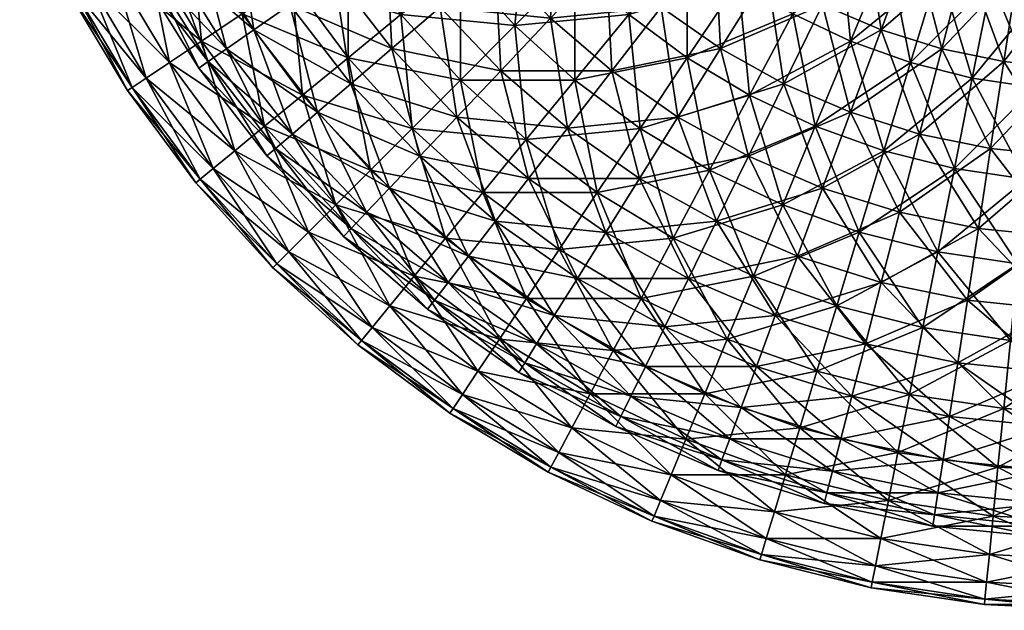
# Model space of a CAD drawing. Header units: inches. Extents: x 1 to 213, y 1 to 674.
# Tile 1 of 256: x 61 to 103, y 1 to 26. Entities that reach past the tile are written whole.
import ezdxf

# ---------------------------------------------------------------- set-up
doc = ezdxf.new("R2010")
doc.units = ezdxf.units.IN
doc.header["$MEASUREMENT"] = 0
doc.layers.get('0').update_dxf_attribs({"true_color": 0x5890e1})

msp = doc.modelspace()

# ---------------------------------------------------------------- meshes
at = {"color": 206, "true_color": 0x6c0888}
mesh = msp.add_polyface(dxfattribs=at)
corners = [(106.985, 35.986, 154.832), (105.109, 31.458, 153.179), (106.985, 31.366, 153.179), (104.674, 27.044, 151.081), (106.985, 26.93, 151.081), (105.562, 36.056, 154.832), (103.252, 31.734, 153.179), (102.386, 27.383, 151.081), (104.153, 36.265, 154.832), (101.43, 32.19, 153.179), (100.143, 27.945, 151.081), (99.662, 32.822, 153.179), (97.965, 28.724, 151.081), (99.662, 32.822, 60.791), (97.965, 33.625, 60.791), (100.143, 37.7, 59.138), (100.143, 27.945, 62.889), (97.965, 28.724, 62.889), (101.43, 32.19, 60.791), (101.43, 37.091, 59.138), (102.386, 27.383, 62.889), (103.252, 31.734, 60.791), (102.771, 36.611, 59.138), (104.153, 36.265, 59.138), (104.674, 27.044, 62.889), (105.109, 31.458, 60.791), (105.562, 36.056, 59.138), (106.985, 26.93, 62.889), (106.985, 31.366, 60.791), (106.985, 35.986, 59.138), (107.923, 31.989, 63.794), (106.046, 31.989, 63.794), (105.829, 27.72, 65.89), (106.272, 36.448, 62.14), (104.178, 32.179, 63.794), (103.531, 27.954, 65.89), (104.854, 36.592, 62.14), (102.339, 32.557, 63.794), (101.267, 28.419, 65.89), (100.547, 33.119, 63.794), (99.063, 29.111, 65.89), (97.66, 25.322, 68.409), (98.822, 33.859, 63.794), (96.94, 30.022, 65.89), (99.063, 29.111, 148.079), (96.94, 30.022, 148.079), (98.822, 33.859, 150.176), (100.547, 33.119, 150.176), (101.267, 28.419, 148.079), (102.339, 32.557, 150.176), (102.098, 37.306, 151.829), (103.531, 27.954, 148.079), (104.178, 32.179, 150.176), (103.458, 36.879, 151.829), (104.854, 36.592, 151.829), (105.829, 27.72, 148.079), (106.046, 31.989, 150.176), (106.272, 36.448, 151.829)]
mesh.append_faces([[corners[k] for k in face] for face in [(0, 1, 2, 0), (2, 1, 3, 2), (2, 3, 4, 2), (5, 6, 1, 5), (1, 6, 7, 1), (1, 7, 3, 1), (8, 9, 6, 8), (6, 9, 10, 6), (6, 10, 7, 6), (9, 11, 12, 9), (9, 12, 10, 9), (13, 14, 15, 13), (16, 17, 13, 16), (16, 13, 18, 16), (18, 13, 19, 18), (20, 16, 18, 20), (20, 18, 21, 20), (21, 18, 22, 21), (21, 22, 23, 21), (24, 20, 21, 24), (24, 21, 25, 24), (25, 21, 23, 25), (25, 23, 26, 25), (27, 24, 25, 27), (27, 25, 28, 27), (28, 25, 26, 28), (28, 26, 29, 28), (30, 31, 32, 30), (33, 34, 31, 33), (31, 34, 35, 31), (31, 35, 32, 31), (36, 37, 34, 36), (34, 37, 38, 34), (34, 38, 35, 34), (37, 39, 40, 37), (37, 40, 38, 37), (38, 40, 41, 38), (39, 42, 43, 39), (39, 43, 40, 39), (44, 45, 46, 44), (44, 46, 47, 44), (48, 44, 47, 48), (48, 47, 49, 48), (49, 47, 50, 49), (51, 48, 49, 51), (51, 49, 52, 51), (52, 49, 53, 52), (52, 53, 54, 52), (55, 51, 52, 55), (55, 52, 56, 55), (56, 52, 54, 56), (56, 54, 57, 56)]], dxfattribs={"vtx3": -1, "color": 206})
mesh = msp.add_polyface(dxfattribs=at)
corners = [(69.998, 20.146, 92.47), (67.201, 23.918, 92.47), (68.576, 24.836, 87.85), (70.32, 26.002, 130.554), (68.095, 29.713, 130.554), (66.245, 28.724, 126.119), (68.576, 24.836, 126.119), (64.787, 27.945, 121.499), (67.201, 23.918, 121.499), (63.736, 27.383, 116.739), (66.21, 23.255, 116.739), (63.101, 27.044, 111.885), (65.611, 22.855, 111.885), (62.889, 26.93, 106.985), (65.411, 22.722, 106.985), (63.101, 27.044, 102.084), (65.611, 22.855, 102.084), (63.736, 27.383, 97.23), (66.21, 23.255, 97.23), (64.787, 27.945, 92.47), (66.245, 28.724, 87.85), (68.095, 29.713, 83.415), (70.32, 26.002, 83.415), (62.78, 32.19, 121.499), (61.678, 31.734, 116.739), (61.013, 31.458, 111.885), (60.791, 31.366, 106.985), (61.013, 31.458, 102.084), (61.678, 31.734, 97.23), (62.78, 32.19, 92.47), (64.307, 32.822, 87.85), (69.64, 24.508, 95.204), (67.202, 28.419, 95.204), (66.364, 27.954, 99.868), (68.854, 23.96, 99.868), (65.943, 27.72, 104.604), (68.458, 23.685, 104.604), (65.943, 27.72, 109.365), (68.458, 23.685, 109.365), (66.364, 27.954, 114.102), (68.854, 23.96, 114.102), (67.202, 28.419, 118.765), (69.64, 24.508, 118.765), (68.448, 29.111, 123.308), (68.448, 29.111, 90.661), (65.172, 32.557, 95.204), (64.292, 32.179, 99.868), (63.849, 31.989, 104.604), (63.849, 31.989, 109.365), (64.292, 32.179, 114.102), (65.172, 32.557, 118.765), (66.482, 33.119, 123.308)]
mesh.append_faces([[corners[k] for k in face] for face in [(0, 1, 2, 0), (3, 4, 5, 3), (3, 5, 6, 3), (6, 5, 7, 6), (6, 7, 8, 6), (8, 7, 9, 8), (8, 9, 10, 8), (10, 9, 11, 10), (10, 11, 12, 10), (12, 11, 13, 12), (12, 13, 14, 12), (14, 13, 15, 14), (14, 15, 16, 14), (16, 15, 17, 16), (16, 17, 18, 16), (18, 17, 19, 18), (18, 19, 1, 18), (1, 19, 20, 1), (1, 20, 2, 1), (2, 20, 21, 2), (2, 21, 22, 2), (5, 23, 7, 5), (7, 24, 9, 7), (9, 24, 25, 9), (9, 25, 11, 9), (11, 25, 26, 11), (11, 26, 13, 11), (13, 26, 27, 13), (13, 27, 15, 13), (15, 27, 28, 15), (15, 28, 17, 15), (17, 28, 29, 17), (17, 29, 19, 17), (19, 30, 20, 19), (31, 32, 33, 31), (31, 33, 34, 31), (34, 33, 35, 34), (34, 35, 36, 34), (36, 35, 37, 36), (36, 37, 38, 36), (38, 37, 39, 38), (38, 39, 40, 38), (40, 39, 41, 40), (40, 41, 42, 40), (42, 41, 43, 42), (44, 45, 32, 44), (32, 46, 33, 32), (33, 47, 35, 33), (35, 48, 37, 35), (37, 49, 39, 37), (39, 50, 41, 39), (41, 51, 43, 41)]], dxfattribs={"vtx3": -1, "color": 206})
mesh = msp.add_polyface(dxfattribs=at)
corners = [(79.655, 23.17, 138.704), (77.107, 25.98, 138.704), (74.848, 24.126, 134.763), (79.655, 28.071, 142.34), (74.848, 29.027, 138.704), (72.418, 27.403, 134.763), (70.32, 26.002, 130.554), (72.898, 22.526, 130.554), (68.576, 24.836, 126.119), (71.276, 21.195, 126.119), (67.201, 23.918, 121.499), (71.276, 21.195, 87.85), (68.576, 24.836, 87.85), (70.32, 26.002, 83.415), (70.32, 30.902, 134.763), (68.095, 29.713, 130.554), (68.095, 29.713, 83.415), (70.32, 30.902, 79.206), (72.418, 27.403, 79.206), (72.898, 32.28, 75.265), (74.848, 29.027, 75.265), (72.898, 22.526, 83.415), (74.848, 24.126, 79.206), (77.107, 25.98, 75.265), (77.588, 30.858, 71.629), (77.588, 21.103, 79.206), (79.504, 21.591, 82.123), (76.721, 24.519, 82.123), (74.967, 23.014, 86.286), (78.784, 26.291, 78.216), (76.48, 29.268, 78.216), (74.247, 27.714, 82.123), (72.351, 26.394, 86.286), (70.81, 25.322, 90.661), (73.543, 21.791, 90.661), (69.64, 24.508, 95.204), (72.461, 20.863, 95.204), (68.854, 23.96, 99.868), (72.461, 20.863, 118.765), (69.64, 24.508, 118.765), (70.81, 25.322, 123.308), (72.11, 31.143, 82.123), (70.09, 30.022, 86.286), (68.448, 29.111, 90.661), (67.202, 28.419, 95.204), (68.448, 29.111, 123.308), (70.09, 30.022, 127.683), (73.543, 21.791, 123.308), (72.351, 26.394, 127.683), (72.11, 31.143, 131.846), (74.247, 27.714, 131.846), (74.967, 23.014, 127.683), (76.721, 24.519, 131.846), (76.48, 29.268, 135.754), (78.784, 26.291, 135.754), (77.912, 19.916, 127.683)]
mesh.append_faces([[corners[k] for k in face] for face in [(0, 1, 2, 0), (3, 4, 1, 3), (1, 4, 5, 1), (1, 5, 2, 1), (2, 5, 6, 2), (2, 6, 7, 2), (7, 6, 8, 7), (7, 8, 9, 7), (9, 8, 10, 9), (11, 12, 13, 11), (4, 14, 5, 4), (5, 14, 15, 5), (5, 15, 6, 5), (13, 16, 17, 13), (18, 19, 20, 18), (21, 18, 22, 21), (22, 18, 20, 22), (22, 20, 23, 22), (23, 20, 24, 23), (25, 22, 23, 25), (17, 18, 13, 17), (13, 18, 21, 13), (13, 21, 11, 13), (26, 27, 28, 26), (29, 30, 31, 29), (29, 31, 27, 29), (27, 31, 32, 27), (27, 32, 28, 27), (28, 32, 33, 28), (28, 33, 34, 28), (34, 33, 35, 34), (36, 35, 37, 36), (38, 39, 40, 38), (30, 41, 31, 30), (31, 41, 42, 31), (31, 42, 32, 31), (32, 42, 43, 32), (32, 43, 33, 32), (33, 43, 44, 33), (33, 44, 35, 33), (39, 45, 40, 39), (40, 45, 46, 40), (47, 38, 40, 47), (47, 40, 48, 47), (48, 40, 46, 48), (48, 46, 49, 48), (49, 50, 48, 49), (48, 50, 51, 48), (48, 51, 47, 48), (52, 53, 54, 52), (50, 53, 52, 50), (50, 52, 51, 50), (51, 52, 55, 51)]], dxfattribs={"vtx3": -1, "color": 206})
mesh = msp.add_polyface(dxfattribs=at)
corners = [(89.362, 24.126, 145.635), (86.862, 25.98, 145.635), (84.555, 23.17, 142.34), (87.342, 21.103, 142.34), (89.362, 29.027, 148.558), (87.342, 30.858, 148.558), (84.555, 28.071, 145.635), (81.985, 25.5, 142.34), (79.655, 23.17, 138.704), (82.465, 20.623, 138.704), (82.465, 30.377, 145.635), (79.655, 28.071, 142.34), (77.107, 25.98, 138.704), (74.848, 24.126, 134.763), (77.588, 21.103, 134.763), (77.588, 30.858, 142.34), (74.848, 29.027, 138.704), (77.107, 25.98, 75.265), (77.588, 30.858, 71.629), (79.655, 28.071, 71.629), (77.588, 21.103, 79.206), (79.655, 23.17, 75.265), (81.985, 25.5, 71.629), (82.465, 30.377, 68.334), (84.555, 28.071, 68.334), (82.465, 20.623, 75.265), (84.555, 23.17, 71.629), (86.862, 25.98, 68.334), (87.342, 30.858, 65.411), (89.362, 29.027, 65.411), (87.342, 21.103, 71.629), (89.362, 24.126, 68.334), (88.245, 26.291, 71.323), (85.892, 28.311, 71.323), (83.515, 25.81, 74.603), (86.133, 23.562, 74.603), (81.378, 23.562, 78.216), (84.235, 21.11, 78.216), (83.756, 30.559, 71.323), (81.137, 28.311, 74.603), (78.784, 26.291, 78.216), (76.721, 24.519, 82.123), (79.504, 21.591, 82.123), (79.025, 31.04, 74.603), (76.48, 29.268, 78.216), (78.784, 26.291, 135.754), (76.48, 29.268, 135.754), (79.025, 31.04, 139.366), (81.137, 28.311, 139.366), (79.504, 21.591, 131.846), (76.721, 24.519, 131.846), (81.378, 23.562, 135.754), (83.515, 25.81, 139.366), (83.756, 30.559, 142.646), (85.892, 28.311, 142.646), (84.235, 21.11, 135.754), (86.133, 23.562, 139.366), (88.245, 26.291, 142.646), (88.486, 31.04, 145.561), (88.965, 21.591, 139.366)]
mesh.append_faces([[corners[k] for k in face] for face in [(0, 1, 2, 0), (0, 2, 3, 0), (4, 5, 6, 4), (4, 6, 1, 4), (1, 6, 7, 1), (1, 7, 2, 1), (2, 7, 8, 2), (2, 8, 9, 2), (6, 10, 11, 6), (6, 11, 7, 6), (7, 11, 12, 7), (7, 12, 8, 7), (8, 13, 14, 8), (11, 15, 16, 11), (17, 18, 19, 17), (20, 17, 21, 20), (21, 17, 19, 21), (21, 19, 22, 21), (22, 19, 23, 22), (22, 23, 24, 22), (25, 22, 26, 25), (26, 22, 24, 26), (26, 24, 27, 26), (27, 24, 28, 27), (27, 28, 29, 27), (30, 26, 27, 30), (30, 27, 31, 30), (32, 33, 34, 32), (32, 34, 35, 32), (35, 34, 36, 35), (35, 36, 37, 35), (33, 38, 39, 33), (33, 39, 34, 33), (34, 39, 40, 34), (34, 40, 36, 34), (36, 40, 41, 36), (36, 41, 42, 36), (39, 43, 44, 39), (39, 44, 40, 39), (45, 46, 47, 45), (45, 47, 48, 45), (49, 50, 45, 49), (49, 45, 51, 49), (51, 45, 48, 51), (51, 48, 52, 51), (52, 48, 53, 52), (52, 53, 54, 52), (55, 51, 52, 55), (55, 52, 56, 55), (56, 52, 54, 56), (56, 54, 57, 56), (57, 54, 58, 57), (59, 56, 57, 59)]], dxfattribs={"vtx3": -1, "color": 206})
mesh = msp.add_polyface(dxfattribs=at)
corners = [(98.921, 23.918, 148.558), (96.354, 24.836, 148.558), (94.846, 21.195, 145.635), (97.777, 20.146, 145.635), (97.965, 28.724, 151.081), (93.89, 26.002, 148.558), (92.032, 22.526, 145.635), (90.318, 19.319, 142.34), (93.455, 17.836, 142.34), (91.552, 27.403, 148.558), (89.362, 24.126, 145.635), (87.342, 21.103, 142.34), (89.362, 29.027, 148.558), (86.862, 25.98, 145.635), (89.362, 24.126, 68.334), (86.862, 25.98, 68.334), (89.362, 29.027, 65.411), (91.552, 27.403, 65.411), (90.318, 19.319, 71.629), (87.342, 21.103, 71.629), (92.032, 22.526, 68.334), (93.89, 26.002, 65.411), (93.455, 17.836, 71.629), (94.846, 21.195, 68.334), (96.354, 24.836, 65.411), (95.874, 29.713, 62.889), (97.965, 28.724, 62.889), (97.777, 20.146, 68.334), (98.921, 23.918, 65.411), (99.311, 20.863, 71.323), (96.352, 21.791, 71.323), (95.154, 18.555, 74.603), (99.063, 29.111, 65.89), (95.16, 26.394, 68.409), (97.66, 25.322, 68.409), (93.502, 23.014, 71.323), (91.982, 19.916, 74.603), (92.782, 27.714, 68.409), (90.791, 24.519, 71.323), (88.965, 21.591, 74.603), (87.325, 18.959, 78.216), (88.245, 26.291, 71.323), (86.133, 23.562, 74.603), (88.965, 21.591, 139.366), (88.245, 26.291, 142.646), (90.791, 24.519, 142.646), (90.55, 29.268, 145.561), (92.782, 27.714, 145.561), (91.982, 19.916, 139.366), (93.502, 23.014, 142.646), (95.16, 26.394, 145.561), (95.154, 18.555, 139.366), (96.352, 21.791, 142.646), (97.66, 25.322, 145.561), (96.94, 30.022, 148.079), (99.063, 29.111, 148.079)]
mesh.append_faces([[corners[k] for k in face] for face in [(0, 1, 2, 0), (0, 2, 3, 0), (4, 5, 1, 4), (1, 5, 6, 1), (1, 6, 2, 1), (2, 6, 7, 2), (2, 7, 8, 2), (5, 9, 10, 5), (5, 10, 6, 5), (6, 10, 11, 6), (6, 11, 7, 6), (9, 12, 13, 9), (9, 13, 10, 9), (14, 15, 16, 14), (14, 16, 17, 14), (18, 19, 14, 18), (18, 14, 20, 18), (20, 14, 17, 20), (20, 17, 21, 20), (22, 20, 23, 22), (23, 20, 21, 23), (23, 21, 24, 23), (24, 21, 25, 24), (24, 25, 26, 24), (27, 23, 24, 27), (27, 24, 28, 27), (29, 30, 31, 29), (32, 33, 34, 32), (34, 33, 35, 34), (34, 35, 30, 34), (30, 35, 36, 30), (30, 36, 31, 30), (33, 37, 38, 33), (33, 38, 35, 33), (35, 38, 39, 35), (35, 39, 36, 35), (36, 39, 40, 36), (37, 41, 38, 37), (38, 41, 42, 38), (38, 42, 39, 38), (43, 44, 45, 43), (45, 44, 46, 45), (45, 46, 47, 45), (48, 43, 45, 48), (48, 45, 49, 48), (49, 45, 47, 49), (49, 47, 50, 49), (51, 48, 49, 51), (51, 49, 52, 51), (52, 49, 50, 52), (52, 50, 53, 52), (53, 50, 54, 53), (53, 54, 55, 53)]], dxfattribs={"vtx3": -1, "color": 206})
mesh = msp.add_polyface(dxfattribs=at)
corners = [(106.985, 26.93, 151.081), (104.674, 27.044, 151.081), (104.262, 22.855, 148.558), (106.985, 22.722, 148.558), (103.876, 18.933, 145.635), (106.985, 18.78, 145.635), (102.386, 27.383, 151.081), (101.565, 23.255, 148.558), (100.796, 19.39, 145.635), (100.143, 27.945, 151.081), (98.921, 23.918, 148.558), (97.777, 20.146, 145.635), (97.965, 28.724, 151.081), (96.354, 24.836, 148.558), (98.921, 23.918, 65.411), (96.354, 24.836, 65.411), (97.965, 28.724, 62.889), (100.143, 27.945, 62.889), (100.796, 19.39, 68.334), (97.777, 20.146, 68.334), (101.565, 23.255, 65.411), (102.386, 27.383, 62.889), (103.876, 18.933, 68.334), (104.262, 22.855, 65.411), (104.674, 27.044, 62.889), (106.985, 18.78, 68.334), (106.985, 22.722, 65.411), (106.985, 26.93, 62.889), (108.14, 27.72, 65.89), (105.829, 27.72, 65.89), (105.625, 23.685, 68.409), (108.345, 23.685, 68.409), (105.434, 19.925, 71.323), (103.531, 27.954, 65.89), (102.919, 23.96, 68.409), (102.349, 20.239, 71.323), (101.267, 28.419, 65.89), (100.255, 24.508, 68.409), (99.311, 20.863, 71.323), (97.66, 25.322, 68.409), (96.352, 21.791, 71.323), (99.311, 20.863, 142.646), (96.352, 21.791, 142.646), (97.66, 25.322, 145.561), (100.255, 24.508, 145.561), (99.063, 29.111, 148.079), (101.267, 28.419, 148.079), (102.349, 20.239, 142.646), (102.919, 23.96, 145.561), (103.531, 27.954, 148.079), (105.434, 19.925, 142.646), (105.625, 23.685, 145.561), (105.829, 27.72, 148.079), (108.535, 19.925, 142.646)]
mesh.append_faces([[corners[k] for k in face] for face in [(0, 1, 2, 0), (0, 2, 3, 0), (3, 2, 4, 3), (3, 4, 5, 3), (1, 6, 7, 1), (1, 7, 2, 1), (2, 7, 8, 2), (2, 8, 4, 2), (6, 9, 10, 6), (6, 10, 7, 6), (7, 10, 11, 7), (7, 11, 8, 7), (9, 12, 13, 9), (9, 13, 10, 9), (14, 15, 16, 14), (14, 16, 17, 14), (18, 19, 14, 18), (18, 14, 20, 18), (20, 14, 17, 20), (20, 17, 21, 20), (22, 18, 20, 22), (22, 20, 23, 22), (23, 20, 21, 23), (23, 21, 24, 23), (25, 23, 26, 25), (26, 23, 24, 26), (26, 24, 27, 26), (28, 29, 30, 28), (31, 30, 32, 31), (29, 33, 34, 29), (29, 34, 30, 29), (30, 34, 35, 30), (30, 35, 32, 30), (33, 36, 37, 33), (33, 37, 34, 33), (34, 37, 38, 34), (34, 38, 35, 34), (36, 39, 37, 36), (37, 39, 40, 37), (37, 40, 38, 37), (41, 42, 43, 41), (41, 43, 44, 41), (44, 43, 45, 44), (44, 45, 46, 44), (47, 41, 44, 47), (47, 44, 48, 47), (48, 44, 46, 48), (48, 46, 49, 48), (50, 47, 48, 50), (50, 48, 51, 50), (51, 48, 49, 51), (51, 49, 52, 51), (53, 50, 51, 53)]], dxfattribs={"vtx3": -1, "color": 206})
mesh = msp.add_polyface(dxfattribs=at)
corners = [(90.318, 19.319, 142.34), (87.342, 21.103, 142.34), (85.512, 18.363, 138.704), (88.765, 16.413, 138.704), (83.888, 15.933, 134.763), (87.387, 13.835, 134.763), (84.555, 23.17, 142.34), (82.465, 20.623, 138.704), (80.611, 18.363, 134.763), (79.01, 16.413, 130.554), (79.655, 23.17, 138.704), (77.588, 21.103, 134.763), (75.804, 19.319, 130.554), (79.01, 16.413, 83.415), (77.588, 21.103, 79.206), (80.611, 18.363, 79.206), (79.655, 23.17, 75.265), (82.465, 20.623, 75.265), (81.985, 25.5, 71.629), (82.486, 13.835, 83.415), (83.888, 15.933, 79.206), (85.512, 18.363, 75.265), (84.555, 23.17, 71.629), (87.342, 21.103, 71.629), (87.387, 13.835, 79.206), (88.765, 16.413, 75.265), (88.965, 21.591, 74.603), (86.133, 23.562, 74.603), (84.235, 21.11, 78.216), (87.325, 18.959, 78.216), (82.57, 18.959, 82.123), (85.886, 16.651, 82.123), (81.156, 17.132, 86.286), (84.664, 14.69, 86.286), (81.378, 23.562, 78.216), (79.504, 21.591, 82.123), (77.912, 19.916, 86.286), (76.619, 18.555, 90.661), (80.006, 15.647, 90.661), (75.637, 17.522, 95.204), (79.134, 14.52, 95.204), (74.967, 23.014, 86.286), (77.912, 19.916, 127.683), (76.721, 24.519, 131.846), (79.504, 21.591, 131.846), (80.006, 15.647, 123.308), (81.156, 17.132, 127.683), (82.57, 18.959, 131.846), (81.378, 23.562, 135.754), (84.235, 21.11, 135.754), (84.664, 14.69, 127.683), (85.886, 16.651, 131.846), (87.325, 18.959, 135.754), (86.133, 23.562, 139.366), (88.965, 21.591, 139.366), (89.419, 14.69, 131.846), (76.619, 18.555, 123.308), (79.134, 14.52, 118.765)]
mesh.append_faces([[corners[k] for k in face] for face in [(0, 1, 2, 0), (3, 2, 4, 3), (3, 4, 5, 3), (1, 6, 7, 1), (1, 7, 2, 1), (2, 7, 8, 2), (2, 8, 4, 2), (4, 8, 9, 4), (7, 10, 11, 7), (7, 11, 8, 7), (8, 11, 12, 8), (8, 12, 9, 8), (13, 14, 15, 13), (15, 14, 16, 15), (15, 16, 17, 15), (17, 16, 18, 17), (19, 13, 15, 19), (20, 15, 17, 20), (20, 17, 21, 20), (21, 17, 22, 21), (21, 22, 23, 21), (24, 21, 25, 24), (25, 21, 23, 25), (26, 27, 28, 26), (26, 28, 29, 26), (29, 28, 30, 29), (29, 30, 31, 29), (31, 30, 32, 31), (31, 32, 33, 31), (28, 34, 35, 28), (28, 35, 30, 28), (30, 35, 36, 30), (30, 36, 32, 30), (32, 36, 37, 32), (32, 37, 38, 32), (38, 37, 39, 38), (38, 39, 40, 38), (35, 41, 36, 35), (42, 43, 44, 42), (45, 42, 46, 45), (46, 42, 44, 46), (46, 44, 47, 46), (47, 44, 48, 47), (47, 48, 49, 47), (50, 46, 47, 50), (50, 47, 51, 50), (51, 47, 49, 51), (51, 49, 52, 51), (52, 49, 53, 52), (52, 53, 54, 52), (55, 51, 52, 55), (56, 45, 57, 56)]], dxfattribs={"vtx3": -1, "color": 206})
mesh = msp.add_polyface(dxfattribs=at)
corners = [(77.588, 21.103, 134.763), (74.848, 24.126, 134.763), (72.898, 22.526, 130.554), (75.804, 19.319, 130.554), (71.276, 21.195, 126.119), (74.321, 17.836, 126.119), (69.998, 20.146, 121.499), (73.152, 16.667, 121.499), (69.077, 19.39, 116.739), (73.152, 16.667, 92.47), (69.998, 20.146, 92.47), (71.276, 21.195, 87.85), (67.201, 23.918, 121.499), (66.21, 23.255, 116.739), (65.611, 22.855, 111.885), (68.52, 18.933, 111.885), (65.411, 22.722, 106.985), (68.334, 18.78, 106.985), (65.611, 22.855, 102.084), (68.52, 18.933, 102.084), (66.21, 23.255, 97.23), (69.077, 19.39, 97.23), (67.201, 23.918, 92.47), (68.576, 24.836, 87.85), (74.321, 17.836, 87.85), (72.898, 22.526, 83.415), (75.804, 19.319, 83.415), (74.848, 24.126, 79.206), (77.588, 21.103, 79.206), (79.01, 16.413, 83.415), (77.912, 19.916, 86.286), (74.967, 23.014, 86.286), (73.543, 21.791, 90.661), (76.619, 18.555, 90.661), (72.461, 20.863, 95.204), (75.637, 17.522, 95.204), (71.734, 20.239, 99.868), (74.977, 16.828, 99.868), (71.369, 19.925, 104.604), (74.645, 16.478, 104.604), (71.369, 19.925, 109.365), (74.645, 16.478, 109.365), (71.734, 20.239, 114.102), (74.977, 16.828, 114.102), (72.461, 20.863, 118.765), (69.64, 24.508, 95.204), (68.854, 23.96, 99.868), (68.458, 23.685, 104.604), (68.458, 23.685, 109.365), (68.854, 23.96, 114.102), (69.64, 24.508, 118.765), (75.637, 17.522, 118.765), (73.543, 21.791, 123.308), (74.967, 23.014, 127.683), (76.619, 18.555, 123.308), (77.912, 19.916, 127.683), (80.006, 15.647, 123.308)]
mesh.append_faces([[corners[k] for k in face] for face in [(0, 1, 2, 0), (0, 2, 3, 0), (3, 2, 4, 3), (3, 4, 5, 3), (5, 4, 6, 5), (7, 6, 8, 7), (9, 10, 11, 9), (4, 12, 6, 4), (6, 12, 13, 6), (6, 13, 8, 6), (8, 13, 14, 8), (8, 14, 15, 8), (15, 14, 16, 15), (15, 16, 17, 15), (17, 16, 18, 17), (17, 18, 19, 17), (19, 18, 20, 19), (19, 20, 21, 19), (21, 20, 22, 21), (21, 22, 10, 21), (10, 23, 11, 10), (24, 25, 26, 24), (26, 25, 27, 26), (26, 27, 28, 26), (29, 26, 28, 29), (11, 25, 24, 11), (11, 24, 9, 11), (30, 31, 32, 30), (30, 32, 33, 30), (33, 32, 34, 33), (33, 34, 35, 33), (35, 34, 36, 35), (37, 36, 38, 37), (39, 38, 40, 39), (41, 40, 42, 41), (43, 42, 44, 43), (32, 45, 34, 32), (34, 46, 36, 34), (36, 46, 47, 36), (36, 47, 38, 36), (38, 47, 48, 38), (38, 48, 40, 38), (40, 48, 49, 40), (40, 49, 42, 40), (42, 49, 50, 42), (42, 50, 44, 42), (51, 43, 44, 51), (51, 44, 52, 51), (52, 53, 54, 52), (52, 54, 51, 52), (53, 55, 54, 53), (54, 55, 56, 54)]], dxfattribs={"vtx3": -1, "color": 206})
mesh = msp.add_polyface(dxfattribs=at)
corners = [(106.985, 18.78, 145.635), (103.876, 18.933, 145.635), (103.519, 15.315, 142.34), (106.985, 15.145, 142.34), (103.196, 12.036, 138.704), (106.985, 11.85, 138.704), (100.796, 19.39, 145.635), (100.087, 15.824, 142.34), (99.444, 12.592, 138.704), (97.777, 20.146, 145.635), (96.722, 16.667, 142.34), (95.765, 13.514, 138.704), (99.444, 12.592, 75.265), (96.722, 16.667, 71.629), (100.087, 15.824, 71.629), (97.777, 20.146, 68.334), (100.796, 19.39, 68.334), (103.196, 12.036, 75.265), (103.519, 15.315, 71.629), (103.876, 18.933, 68.334), (106.985, 11.85, 75.265), (106.985, 15.145, 71.629), (106.985, 18.78, 68.334), (104.262, 22.855, 65.411), (108.535, 19.925, 71.323), (105.434, 19.925, 71.323), (105.259, 16.478, 74.603), (108.71, 16.478, 74.603), (105.102, 13.381, 78.216), (108.867, 13.381, 78.216), (104.964, 10.665, 82.123), (102.349, 20.239, 71.323), (101.826, 16.828, 74.603), (101.357, 13.762, 78.216), (100.945, 11.074, 82.123), (99.311, 20.863, 71.323), (98.446, 17.522, 74.603), (97.669, 14.52, 78.216), (96.987, 11.887, 82.123), (95.154, 18.555, 74.603), (98.446, 17.522, 139.366), (96.352, 21.791, 142.646), (99.311, 20.863, 142.646), (100.945, 11.074, 131.846), (96.987, 11.887, 131.846), (97.669, 14.52, 135.754), (101.357, 13.762, 135.754), (101.826, 16.828, 139.366), (102.349, 20.239, 142.646), (105.102, 13.381, 135.754), (105.259, 16.478, 139.366), (105.434, 19.925, 142.646), (108.867, 13.381, 135.754), (108.71, 16.478, 139.366)]
mesh.append_faces([[corners[k] for k in face] for face in [(0, 1, 2, 0), (0, 2, 3, 0), (3, 2, 4, 3), (3, 4, 5, 3), (1, 6, 7, 1), (1, 7, 2, 1), (2, 7, 8, 2), (2, 8, 4, 2), (6, 9, 10, 6), (6, 10, 7, 6), (7, 10, 11, 7), (7, 11, 8, 7), (12, 13, 14, 12), (14, 13, 15, 14), (14, 15, 16, 14), (17, 12, 14, 17), (17, 14, 18, 17), (18, 14, 16, 18), (18, 16, 19, 18), (20, 17, 18, 20), (20, 18, 21, 20), (21, 18, 19, 21), (21, 19, 22, 21), (22, 19, 23, 22), (24, 25, 26, 24), (27, 26, 28, 27), (29, 28, 30, 29), (25, 31, 32, 25), (25, 32, 26, 25), (26, 32, 33, 26), (26, 33, 28, 26), (28, 33, 34, 28), (31, 35, 36, 31), (31, 36, 32, 31), (32, 36, 37, 32), (32, 37, 33, 32), (33, 37, 38, 33), (33, 38, 34, 33), (35, 39, 36, 35), (40, 41, 42, 40), (43, 44, 45, 43), (43, 45, 46, 43), (46, 45, 40, 46), (46, 40, 47, 46), (47, 40, 42, 47), (47, 42, 48, 47), (49, 46, 47, 49), (49, 47, 50, 49), (50, 47, 48, 50), (50, 48, 51, 50), (52, 49, 50, 52), (53, 50, 51, 53)]], dxfattribs={"vtx3": -1, "color": 206})
mesh = msp.add_polyface(dxfattribs=at)
corners = [(99.444, 12.592, 138.704), (95.765, 13.514, 138.704), (94.916, 10.717, 134.763), (97.777, 20.146, 145.635), (94.846, 21.195, 145.635), (93.455, 17.836, 142.34), (96.722, 16.667, 142.34), (92.194, 14.792, 138.704), (91.075, 12.091, 134.763), (90.318, 19.319, 142.34), (88.765, 16.413, 138.704), (87.387, 13.835, 134.763), (86.198, 11.611, 130.554), (85.512, 18.363, 138.704), (88.765, 16.413, 75.265), (87.342, 21.103, 71.629), (90.318, 19.319, 71.629), (91.075, 12.091, 79.206), (87.387, 13.835, 79.206), (92.194, 14.792, 75.265), (93.455, 17.836, 71.629), (92.032, 22.526, 68.334), (94.916, 10.717, 79.206), (95.765, 13.514, 75.265), (96.722, 16.667, 71.629), (94.846, 21.195, 68.334), (97.777, 20.146, 68.334), (99.444, 12.592, 75.265), (98.446, 17.522, 74.603), (95.154, 18.555, 74.603), (94.077, 15.647, 78.216), (97.669, 14.52, 78.216), (93.132, 13.097, 82.123), (96.987, 11.887, 82.123), (91.982, 19.916, 74.603), (90.617, 17.132, 78.216), (89.419, 14.69, 82.123), (88.401, 12.616, 86.286), (92.329, 10.93, 86.286), (87.325, 18.959, 78.216), (85.886, 16.651, 82.123), (89.419, 14.69, 131.846), (87.325, 18.959, 135.754), (90.617, 17.132, 135.754), (88.965, 21.591, 139.366), (91.982, 19.916, 139.366), (92.329, 10.93, 127.683), (88.401, 12.616, 127.683), (93.132, 13.097, 131.846), (94.077, 15.647, 135.754), (95.154, 18.555, 139.366), (96.987, 11.887, 131.846), (97.669, 14.52, 135.754), (98.446, 17.522, 139.366), (96.352, 21.791, 142.646)]
mesh.append_faces([[corners[k] for k in face] for face in [(0, 1, 2, 0), (3, 4, 5, 3), (3, 5, 6, 3), (6, 5, 7, 6), (6, 7, 1, 6), (1, 7, 8, 1), (1, 8, 2, 1), (5, 9, 10, 5), (5, 10, 7, 5), (7, 10, 11, 7), (7, 11, 8, 7), (8, 11, 12, 8), (9, 13, 10, 9), (14, 15, 16, 14), (17, 18, 14, 17), (17, 14, 19, 17), (19, 14, 16, 19), (19, 16, 20, 19), (20, 16, 21, 20), (22, 19, 23, 22), (23, 19, 20, 23), (23, 20, 24, 23), (24, 20, 25, 24), (24, 25, 26, 24), (27, 23, 24, 27), (28, 29, 30, 28), (28, 30, 31, 28), (31, 30, 32, 31), (31, 32, 33, 31), (29, 34, 35, 29), (29, 35, 30, 29), (30, 35, 36, 30), (30, 36, 32, 30), (32, 36, 37, 32), (32, 37, 38, 32), (34, 39, 35, 34), (35, 39, 40, 35), (35, 40, 36, 35), (41, 42, 43, 41), (43, 42, 44, 43), (43, 44, 45, 43), (46, 47, 41, 46), (46, 41, 48, 46), (48, 41, 43, 48), (48, 43, 49, 48), (49, 43, 45, 49), (49, 45, 50, 49), (51, 48, 49, 51), (51, 49, 52, 51), (52, 49, 50, 52), (52, 50, 53, 52), (53, 50, 54, 53)]], dxfattribs={"vtx3": -1, "color": 206})
mesh = msp.add_polyface(dxfattribs=at)
corners = [(79.74, 9.725, 116.739), (75.874, 12.592, 116.739), (75.418, 12.036, 111.885), (79.34, 9.127, 111.885), (75.265, 11.85, 106.985), (79.206, 8.927, 106.985), (75.418, 12.036, 102.084), (79.34, 9.127, 102.084), (75.874, 12.592, 97.23), (79.01, 16.413, 130.554), (75.804, 19.319, 130.554), (74.321, 17.836, 126.119), (77.679, 14.792, 126.119), (73.152, 16.667, 121.499), (76.631, 13.514, 121.499), (72.309, 15.824, 116.739), (71.8, 15.315, 111.885), (71.629, 15.145, 106.985), (71.8, 15.315, 102.084), (72.309, 15.824, 97.23), (73.152, 16.667, 92.47), (69.998, 20.146, 121.499), (69.077, 19.39, 116.739), (68.52, 18.933, 111.885), (68.334, 18.78, 106.985), (68.52, 18.933, 102.084), (69.077, 19.39, 97.23), (69.998, 20.146, 92.47), (76.631, 13.514, 92.47), (74.321, 17.836, 87.85), (77.679, 14.792, 87.85), (75.804, 19.319, 83.415), (79.01, 16.413, 83.415), (79.74, 9.725, 97.23), (79.134, 14.52, 95.204), (75.637, 17.522, 95.204), (74.977, 16.828, 99.868), (78.547, 13.762, 99.868), (74.645, 16.478, 104.604), (78.253, 13.381, 104.604), (74.645, 16.478, 109.365), (78.253, 13.381, 109.365), (74.977, 16.828, 114.102), (71.734, 20.239, 99.868), (71.369, 19.925, 104.604), (71.369, 19.925, 109.365), (71.734, 20.239, 114.102), (78.547, 13.762, 114.102), (75.637, 17.522, 118.765), (76.619, 18.555, 123.308), (79.134, 14.52, 118.765)]
mesh.append_faces([[corners[k] for k in face] for face in [(0, 1, 2, 0), (3, 2, 4, 3), (5, 4, 6, 5), (7, 6, 8, 7), (9, 10, 11, 9), (9, 11, 12, 9), (12, 11, 13, 12), (12, 13, 14, 12), (14, 13, 15, 14), (14, 15, 1, 14), (1, 15, 16, 1), (1, 16, 2, 1), (2, 16, 17, 2), (2, 17, 4, 2), (4, 17, 18, 4), (4, 18, 6, 4), (6, 18, 19, 6), (6, 19, 8, 6), (8, 19, 20, 8), (11, 21, 13, 11), (13, 22, 15, 13), (15, 22, 23, 15), (15, 23, 16, 15), (16, 23, 24, 16), (16, 24, 17, 16), (17, 24, 25, 17), (17, 25, 18, 17), (18, 25, 26, 18), (18, 26, 19, 18), (19, 26, 27, 19), (19, 27, 20, 19), (28, 29, 30, 28), (30, 29, 31, 30), (30, 31, 32, 30), (20, 29, 28, 20), (20, 28, 8, 20), (8, 28, 33, 8), (8, 33, 7, 8), (34, 35, 36, 34), (37, 36, 38, 37), (37, 38, 39, 37), (39, 38, 40, 39), (39, 40, 41, 39), (41, 40, 42, 41), (35, 43, 36, 35), (36, 44, 38, 36), (38, 45, 40, 38), (40, 46, 42, 40), (47, 41, 42, 47), (47, 42, 48, 47), (48, 49, 50, 48), (48, 50, 47, 48)]], dxfattribs={"vtx3": -1, "color": 206})
mesh = msp.add_polyface(dxfattribs=at)
corners = [(87.387, 13.835, 134.763), (83.888, 15.933, 134.763), (82.486, 13.835, 130.554), (86.198, 11.611, 130.554), (81.321, 12.091, 126.119), (85.209, 9.761, 126.119), (79.01, 16.413, 130.554), (77.679, 14.792, 126.119), (76.631, 13.514, 121.499), (80.402, 10.717, 121.499), (75.874, 12.592, 116.739), (79.74, 9.725, 116.739), (79.74, 9.725, 97.23), (76.631, 13.514, 92.47), (80.402, 10.717, 92.47), (77.679, 14.792, 87.85), (81.321, 12.091, 87.85), (79.01, 16.413, 83.415), (82.486, 13.835, 83.415), (80.611, 18.363, 79.206), (83.888, 15.933, 79.206), (85.209, 9.761, 87.85), (86.198, 11.611, 83.415), (87.387, 13.835, 79.206), (85.512, 18.363, 75.265), (90.11, 9.761, 83.415), (89.419, 14.69, 82.123), (85.886, 16.651, 82.123), (84.664, 14.69, 86.286), (88.401, 12.616, 86.286), (83.671, 13.097, 90.661), (87.575, 10.93, 90.661), (82.917, 11.887, 95.204), (86.947, 9.65, 95.204), (81.156, 17.132, 86.286), (80.006, 15.647, 90.661), (79.134, 14.52, 95.204), (78.547, 13.762, 99.868), (82.41, 11.074, 99.868), (78.253, 13.381, 104.604), (82.155, 10.665, 104.604), (78.253, 13.381, 109.365), (74.977, 16.828, 99.868), (82.155, 10.665, 109.365), (78.547, 13.762, 114.102), (79.134, 14.52, 118.765), (82.41, 11.074, 114.102), (82.917, 11.887, 118.765), (80.006, 15.647, 123.308), (83.671, 13.097, 123.308), (81.156, 17.132, 127.683), (84.664, 14.69, 127.683), (86.947, 9.65, 118.765), (87.575, 10.93, 123.308), (88.401, 12.616, 127.683), (85.886, 16.651, 131.846), (89.419, 14.69, 131.846)]
mesh.append_faces([[corners[k] for k in face] for face in [(0, 1, 2, 0), (0, 2, 3, 0), (3, 2, 4, 3), (3, 4, 5, 3), (1, 6, 2, 1), (2, 6, 7, 2), (2, 7, 4, 2), (4, 7, 8, 4), (4, 8, 9, 4), (9, 8, 10, 9), (9, 10, 11, 9), (12, 13, 14, 12), (14, 13, 15, 14), (14, 15, 16, 14), (16, 15, 17, 16), (16, 17, 18, 16), (18, 19, 20, 18), (21, 16, 18, 21), (21, 18, 22, 21), (22, 18, 20, 22), (22, 20, 23, 22), (23, 20, 24, 23), (25, 22, 23, 25), (26, 27, 28, 26), (26, 28, 29, 26), (29, 28, 30, 29), (29, 30, 31, 29), (31, 30, 32, 31), (31, 32, 33, 31), (28, 34, 35, 28), (28, 35, 30, 28), (30, 35, 36, 30), (30, 36, 32, 30), (32, 36, 37, 32), (32, 37, 38, 32), (38, 37, 39, 38), (38, 39, 40, 38), (40, 39, 41, 40), (36, 42, 37, 36), (43, 40, 41, 43), (43, 41, 44, 43), (44, 45, 46, 44), (44, 46, 43, 44), (47, 48, 49, 47), (49, 48, 50, 49), (49, 50, 51, 49), (52, 47, 49, 52), (53, 49, 51, 53), (53, 51, 54, 53), (54, 51, 55, 54), (54, 55, 56, 54), (45, 48, 47, 45), (45, 47, 46, 45)]], dxfattribs={"vtx3": -1, "color": 206})
mesh = msp.add_polyface(dxfattribs=at)
corners = [(99.444, 12.592, 138.704), (94.916, 10.717, 134.763), (98.874, 9.725, 134.763), (94.184, 8.303, 130.554), (98.382, 7.251, 130.554), (93.575, 6.295, 126.119), (91.075, 12.091, 134.763), (90.11, 9.761, 130.554), (89.307, 7.822, 126.119), (86.198, 11.611, 130.554), (85.209, 9.761, 126.119), (89.307, 7.822, 87.85), (86.198, 11.611, 83.415), (90.11, 9.761, 83.415), (87.387, 13.835, 79.206), (91.075, 12.091, 79.206), (93.575, 6.295, 87.85), (94.184, 8.303, 83.415), (94.916, 10.717, 79.206), (92.194, 14.792, 75.265), (98.382, 7.251, 83.415), (98.874, 9.725, 79.206), (95.765, 13.514, 75.265), (99.444, 12.592, 75.265), (100.595, 8.79, 86.286), (96.408, 9.65, 86.286), (95.937, 7.833, 90.661), (96.987, 11.887, 82.123), (93.132, 13.097, 82.123), (92.329, 10.93, 86.286), (91.677, 9.169, 90.661), (91.182, 7.833, 95.204), (88.401, 12.616, 86.286), (87.575, 10.93, 90.661), (86.947, 9.65, 95.204), (86.525, 8.79, 99.868), (100.311, 6.934, 90.661), (95.58, 6.453, 95.204), (90.85, 6.934, 99.868), (86.313, 8.357, 104.604), (90.682, 6.482, 109.365), (86.525, 8.79, 114.102), (90.85, 6.934, 114.102), (86.947, 9.65, 118.765), (91.182, 7.833, 118.765), (87.575, 10.93, 123.308), (91.677, 9.169, 123.308), (88.401, 12.616, 127.683), (92.329, 10.93, 127.683), (95.58, 6.453, 118.765), (95.937, 7.833, 123.308), (96.408, 9.65, 127.683), (93.132, 13.097, 131.846), (96.987, 11.887, 131.846), (100.311, 6.934, 123.308), (100.595, 8.79, 127.683)]
mesh.append_faces([[corners[k] for k in face] for face in [(0, 1, 2, 0), (2, 1, 3, 2), (2, 3, 4, 2), (4, 3, 5, 4), (1, 6, 7, 1), (1, 7, 3, 1), (3, 7, 8, 3), (3, 8, 5, 3), (6, 9, 7, 6), (7, 10, 8, 7), (11, 12, 13, 11), (13, 14, 15, 13), (16, 11, 13, 16), (16, 13, 17, 16), (17, 13, 15, 17), (17, 15, 18, 17), (18, 15, 19, 18), (20, 17, 18, 20), (20, 18, 21, 20), (21, 18, 22, 21), (21, 22, 23, 21), (24, 25, 26, 24), (27, 28, 29, 27), (27, 29, 25, 27), (25, 29, 30, 25), (25, 30, 26, 25), (26, 30, 31, 26), (29, 32, 33, 29), (29, 33, 30, 29), (30, 33, 34, 30), (30, 34, 31, 30), (31, 34, 35, 31), (36, 26, 37, 36), (37, 26, 31, 37), (37, 31, 38, 37), (38, 31, 35, 38), (38, 35, 39, 38), (40, 41, 42, 40), (42, 41, 43, 42), (42, 43, 44, 42), (44, 43, 45, 44), (44, 45, 46, 44), (46, 45, 47, 46), (46, 47, 48, 46), (49, 44, 46, 49), (49, 46, 50, 49), (50, 46, 48, 50), (50, 48, 51, 50), (51, 48, 52, 51), (51, 52, 53, 51), (54, 50, 51, 54), (55, 51, 53, 55)]], dxfattribs={"vtx3": -1, "color": 206})
mesh = msp.add_polyface(dxfattribs=at)
corners = [(106.985, 11.85, 138.704), (103.196, 12.036, 138.704), (102.91, 9.127, 134.763), (106.985, 8.927, 134.763), (102.662, 6.616, 130.554), (106.985, 6.404, 130.554), (102.457, 4.528, 126.119), (99.444, 12.592, 138.704), (98.874, 9.725, 134.763), (98.382, 7.251, 130.554), (97.973, 5.194, 126.119), (102.457, 4.528, 87.85), (97.973, 5.194, 87.85), (98.382, 7.251, 83.415), (102.662, 6.616, 83.415), (98.874, 9.725, 79.206), (102.91, 9.127, 79.206), (99.444, 12.592, 75.265), (103.196, 12.036, 75.265), (106.985, 4.306, 87.85), (106.985, 6.404, 83.415), (106.985, 8.927, 79.206), (106.985, 11.85, 75.265), (105.102, 13.381, 78.216), (100.945, 11.074, 82.123), (104.964, 10.665, 82.123), (100.595, 8.79, 86.286), (96.987, 11.887, 82.123), (96.408, 9.65, 86.286), (109.005, 10.665, 82.123), (104.847, 8.357, 86.286), (100.311, 6.934, 90.661), (95.937, 7.833, 90.661), (100.095, 5.525, 95.204), (104.752, 6.482, 90.661), (109.122, 8.357, 86.286), (99.95, 4.578, 114.102), (95.58, 6.453, 118.765), (100.095, 5.525, 118.765), (95.937, 7.833, 123.308), (100.311, 6.934, 123.308), (96.408, 9.65, 127.683), (100.595, 8.79, 127.683), (96.987, 11.887, 131.846), (100.945, 11.074, 131.846), (104.68, 5.059, 118.765), (104.752, 6.482, 123.308), (104.847, 8.357, 127.683), (104.964, 10.665, 131.846), (101.357, 13.762, 135.754), (105.102, 13.381, 135.754), (109.289, 5.059, 118.765), (109.217, 6.482, 123.308), (109.122, 8.357, 127.683), (109.005, 10.665, 131.846), (104.68, 5.059, 95.204), (109.217, 6.482, 90.661)]
mesh.append_faces([[corners[k] for k in face] for face in [(0, 1, 2, 0), (0, 2, 3, 0), (3, 2, 4, 3), (3, 4, 5, 3), (5, 4, 6, 5), (1, 7, 8, 1), (1, 8, 2, 1), (2, 8, 9, 2), (2, 9, 4, 2), (4, 9, 10, 4), (4, 10, 6, 4), (11, 12, 13, 11), (11, 13, 14, 11), (14, 13, 15, 14), (14, 15, 16, 14), (16, 15, 17, 16), (16, 17, 18, 16), (19, 14, 20, 19), (20, 14, 16, 20), (20, 16, 21, 20), (21, 16, 18, 21), (21, 18, 22, 21), (23, 24, 25, 23), (25, 24, 26, 25), (24, 27, 28, 24), (24, 28, 26, 24), (29, 25, 30, 29), (30, 25, 26, 30), (30, 26, 31, 30), (31, 26, 32, 31), (31, 33, 34, 31), (31, 34, 30, 31), (30, 34, 35, 30), (30, 35, 29, 30), (36, 37, 38, 36), (38, 39, 40, 38), (40, 41, 42, 40), (42, 43, 44, 42), (45, 38, 40, 45), (45, 40, 46, 45), (46, 40, 42, 46), (46, 42, 47, 46), (47, 42, 44, 47), (47, 44, 48, 47), (48, 44, 49, 48), (48, 49, 50, 48), (51, 45, 46, 51), (52, 46, 47, 52), (53, 47, 48, 53), (54, 48, 50, 54), (33, 55, 34, 33), (34, 55, 56, 34), (34, 56, 35, 34)]], dxfattribs={"vtx3": -1, "color": 206})
mesh = msp.add_polyface(dxfattribs=at)
corners = [(90.11, 9.761, 130.554), (86.198, 11.611, 130.554), (85.209, 9.761, 126.119), (89.307, 7.822, 126.119), (84.43, 8.303, 121.499), (88.674, 6.295, 121.499), (83.868, 7.251, 116.739), (88.218, 5.194, 116.739), (83.528, 6.616, 111.885), (87.943, 4.528, 111.885), (83.415, 6.404, 106.985), (81.321, 12.091, 126.119), (80.402, 10.717, 121.499), (79.74, 9.725, 116.739), (79.34, 9.127, 111.885), (79.206, 8.927, 106.985), (79.34, 9.127, 102.084), (75.418, 12.036, 111.885), (75.265, 11.85, 106.985), (75.418, 12.036, 102.084), (83.528, 6.616, 102.084), (79.74, 9.725, 97.23), (83.868, 7.251, 97.23), (80.402, 10.717, 92.47), (84.43, 8.303, 92.47), (81.321, 12.091, 87.85), (85.209, 9.761, 87.85), (87.85, 4.306, 106.985), (87.943, 4.528, 102.084), (88.218, 5.194, 97.23), (88.674, 6.295, 92.47), (89.307, 7.822, 87.85), (86.198, 11.611, 83.415), (86.947, 9.65, 95.204), (82.917, 11.887, 95.204), (82.41, 11.074, 99.868), (86.525, 8.79, 99.868), (82.155, 10.665, 104.604), (86.313, 8.357, 104.604), (82.155, 10.665, 109.365), (82.41, 11.074, 114.102), (86.313, 8.357, 109.365), (90.682, 6.482, 104.604), (90.85, 6.934, 99.868), (86.525, 8.79, 114.102), (82.917, 11.887, 118.765), (86.947, 9.65, 118.765), (83.671, 13.097, 123.308), (87.575, 10.93, 123.308), (90.682, 6.482, 109.365)]
mesh.append_faces([[corners[k] for k in face] for face in [(0, 1, 2, 0), (3, 2, 4, 3), (3, 4, 5, 3), (5, 4, 6, 5), (5, 6, 7, 5), (7, 6, 8, 7), (7, 8, 9, 7), (9, 8, 10, 9), (2, 11, 12, 2), (2, 12, 4, 2), (4, 12, 13, 4), (4, 13, 6, 4), (6, 13, 14, 6), (6, 14, 8, 6), (8, 14, 15, 8), (8, 15, 10, 8), (10, 15, 16, 10), (13, 17, 14, 13), (14, 18, 15, 14), (15, 19, 16, 15), (20, 21, 22, 20), (22, 21, 23, 22), (22, 23, 24, 22), (24, 23, 25, 24), (24, 25, 26, 24), (27, 20, 28, 27), (28, 20, 22, 28), (28, 22, 29, 28), (29, 22, 24, 29), (29, 24, 30, 29), (30, 24, 26, 30), (30, 26, 31, 30), (31, 26, 32, 31), (16, 21, 20, 16), (16, 20, 10, 16), (10, 20, 27, 10), (10, 27, 9, 10), (33, 34, 35, 33), (33, 35, 36, 33), (36, 35, 37, 36), (38, 36, 37, 38), (38, 37, 39, 38), (39, 40, 41, 39), (39, 41, 38, 39), (38, 41, 42, 38), (38, 42, 43, 38), (44, 45, 46, 44), (46, 47, 48, 46), (40, 45, 44, 40), (40, 44, 41, 40), (41, 44, 49, 41), (41, 49, 42, 41)]], dxfattribs={"vtx3": -1, "color": 206})
mesh = msp.add_polyface(dxfattribs=at)
corners = [(98.382, 7.251, 130.554), (93.575, 6.295, 126.119), (97.973, 5.194, 126.119), (93.095, 4.713, 121.499), (97.65, 3.572, 121.499), (92.749, 3.572, 116.739), (89.307, 7.822, 126.119), (88.674, 6.295, 121.499), (88.218, 5.194, 116.739), (87.943, 4.528, 111.885), (92.54, 2.883, 111.885), (87.85, 4.306, 106.985), (92.47, 2.653, 106.985), (87.943, 4.528, 102.084), (92.54, 2.883, 102.084), (88.218, 5.194, 97.23), (92.749, 3.572, 97.23), (88.674, 6.295, 92.47), (93.095, 4.713, 92.47), (89.307, 7.822, 87.85), (93.575, 6.295, 87.85), (97.418, 2.403, 116.739), (97.277, 1.697, 111.885), (97.23, 1.461, 106.985), (97.277, 1.697, 102.084), (97.418, 2.403, 97.23), (97.65, 3.572, 92.47), (97.973, 5.194, 87.85), (94.184, 8.303, 83.415), (98.382, 7.251, 83.415), (90.85, 6.934, 99.868), (90.682, 6.482, 104.604), (95.34, 5.525, 99.868), (95.58, 6.453, 95.204), (100.095, 5.525, 95.204), (100.311, 6.934, 90.661), (95.219, 5.059, 104.604), (90.682, 6.482, 109.365), (95.219, 5.059, 109.365), (90.85, 6.934, 114.102), (95.34, 5.525, 114.102), (91.182, 7.833, 118.765), (95.58, 6.453, 118.765), (99.877, 4.102, 104.604), (99.877, 4.102, 109.365), (99.95, 4.578, 114.102), (100.095, 5.525, 118.765), (95.937, 7.833, 123.308), (99.95, 4.578, 99.868)]
mesh.append_faces([[corners[k] for k in face] for face in [(0, 1, 2, 0), (2, 1, 3, 2), (2, 3, 4, 2), (4, 3, 5, 4), (1, 6, 7, 1), (1, 7, 3, 1), (3, 7, 8, 3), (3, 8, 5, 3), (5, 8, 9, 5), (10, 11, 12, 10), (12, 11, 13, 12), (12, 13, 14, 12), (14, 13, 15, 14), (14, 15, 16, 14), (16, 15, 17, 16), (16, 17, 18, 16), (18, 17, 19, 18), (18, 19, 20, 18), (21, 10, 22, 21), (22, 10, 12, 22), (22, 12, 23, 22), (23, 12, 14, 23), (23, 14, 24, 23), (24, 14, 16, 24), (24, 16, 25, 24), (25, 16, 18, 25), (25, 18, 26, 25), (26, 18, 20, 26), (26, 20, 27, 26), (27, 20, 28, 27), (27, 28, 29, 27), (9, 11, 10, 9), (9, 10, 5, 9), (5, 10, 21, 5), (5, 21, 4, 5), (30, 31, 32, 30), (30, 32, 33, 30), (33, 32, 34, 33), (33, 34, 35, 33), (36, 37, 38, 36), (38, 37, 39, 38), (38, 39, 40, 38), (40, 39, 41, 40), (40, 41, 42, 40), (43, 36, 38, 43), (44, 38, 40, 44), (45, 40, 42, 45), (46, 42, 47, 46), (31, 37, 36, 31), (31, 36, 32, 31), (32, 36, 48, 32), (32, 48, 34, 32)]], dxfattribs={"vtx3": -1, "color": 206})
mesh = msp.add_polyface(dxfattribs=at)
corners = [(102.457, 4.528, 126.119), (97.973, 5.194, 126.119), (97.65, 3.572, 121.499), (102.295, 2.883, 121.499), (97.418, 2.403, 116.739), (102.178, 1.697, 116.739), (97.277, 1.697, 111.885), (102.107, 0.98, 111.885), (97.23, 1.461, 106.985), (102.084, 0.741, 106.985), (97.277, 1.697, 102.084), (102.107, 0.98, 102.084), (97.418, 2.403, 97.23), (102.178, 1.697, 97.23), (97.65, 3.572, 92.47), (102.295, 2.883, 92.47), (97.973, 5.194, 87.85), (102.457, 4.528, 87.85), (106.985, 4.306, 126.119), (106.985, 2.653, 121.499), (106.985, 1.461, 116.739), (106.985, 0.741, 111.885), (106.985, 0.5, 106.985), (106.985, 0.741, 102.084), (106.985, 1.461, 97.23), (106.985, 2.653, 92.47), (106.985, 4.306, 87.85), (102.662, 6.616, 83.415), (106.985, 6.404, 130.554), (99.95, 4.578, 99.868), (95.219, 5.059, 104.604), (99.877, 4.102, 104.604), (95.219, 5.059, 109.365), (99.877, 4.102, 109.365), (95.34, 5.525, 114.102), (99.95, 4.578, 114.102), (104.68, 5.059, 95.204), (104.632, 4.102, 99.868), (104.607, 3.621, 104.604), (104.607, 3.621, 109.365), (104.632, 4.102, 114.102), (100.095, 5.525, 118.765), (104.68, 5.059, 118.765), (109.289, 5.059, 95.204), (109.338, 4.102, 99.868), (109.362, 3.621, 104.604), (109.362, 3.621, 109.365), (109.338, 4.102, 114.102), (100.095, 5.525, 95.204)]
mesh.append_faces([[corners[k] for k in face] for face in [(0, 1, 2, 0), (3, 4, 5, 3), (5, 4, 6, 5), (5, 6, 7, 5), (7, 6, 8, 7), (7, 8, 9, 7), (9, 8, 10, 9), (9, 10, 11, 9), (11, 10, 12, 11), (11, 12, 13, 11), (13, 12, 14, 13), (13, 14, 15, 13), (15, 14, 16, 15), (15, 16, 17, 15), (18, 3, 19, 18), (19, 3, 5, 19), (19, 5, 20, 19), (20, 5, 7, 20), (20, 7, 21, 20), (21, 7, 9, 21), (21, 9, 22, 21), (22, 9, 11, 22), (22, 11, 23, 22), (23, 11, 13, 23), (23, 13, 24, 23), (24, 13, 15, 24), (24, 15, 25, 24), (25, 15, 17, 25), (25, 17, 26, 25), (26, 17, 27, 26), (2, 4, 3, 2), (2, 3, 0, 2), (0, 3, 18, 0), (0, 18, 28, 0), (29, 30, 31, 29), (31, 32, 33, 31), (33, 34, 35, 33), (36, 29, 37, 36), (37, 29, 31, 37), (37, 31, 38, 37), (38, 31, 33, 38), (38, 33, 39, 38), (39, 33, 35, 39), (39, 35, 40, 39), (40, 35, 41, 40), (40, 41, 42, 40), (43, 36, 37, 43), (44, 37, 38, 44), (45, 38, 39, 45), (46, 39, 40, 46), (47, 40, 42, 47), (48, 29, 36, 48)]], dxfattribs={"vtx3": -1, "color": 206})

doc.saveas('drawing.dxf')
